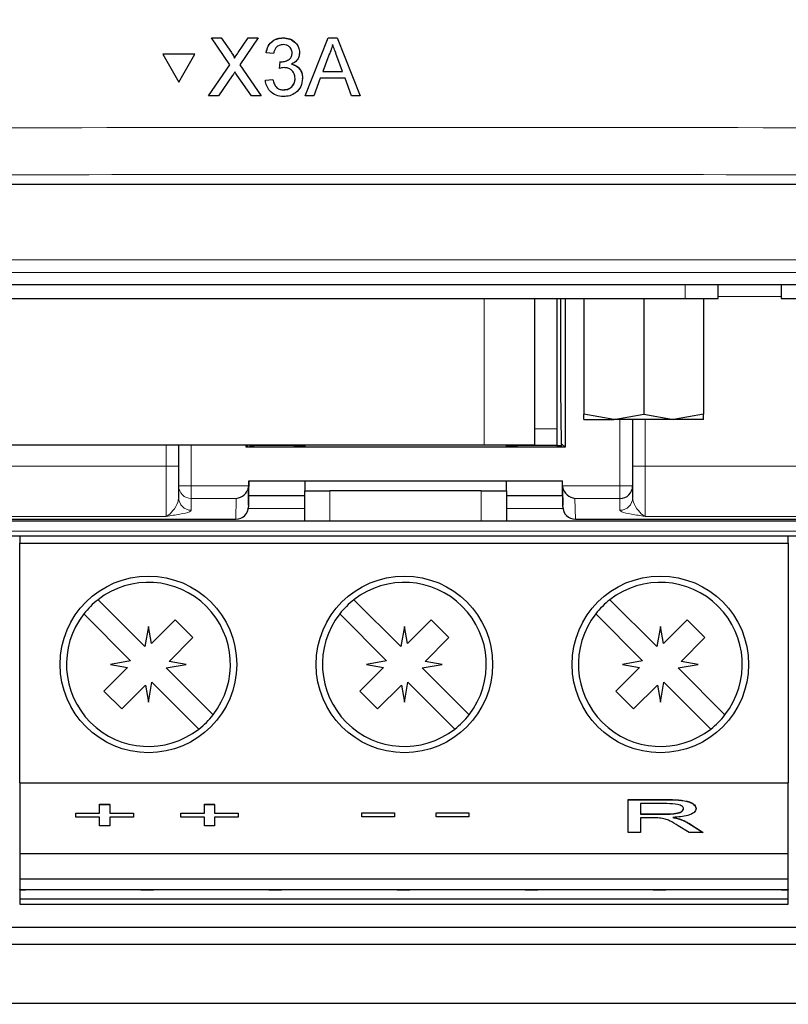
# Paper-space layout 'Blatt3' of a CAD drawing. Header units: millimetres. Extents: x 5 to 418, y 2 to 292.
# Tile 7 of 39: x 135 to 150, y 106 to 126. Entities that reach past the tile are written whole.
import ezdxf

# ---------------------------------------------------------------- set-up
doc = ezdxf.new("R2010")
doc.units = ezdxf.units.MM
doc.layers.add('SLD-0', color=7, linetype='Continuous')
doc.styles.add('SLDTEXTSTYLE0', font='TXT', dxfattribs={"width": 0.605})
doc.dimstyles.new('SLDDIMSTYLE0', dxfattribs={"dimtxt": 3.5, "dimasz": 3.302, "dimexe": 0, "dimexo": 0.0625, "dimgap": 0.875, "dimtad": 1, "dimlfac": 2, "dimrnd": 1e-09, "dimzin": 12, "dimdsep": 46, "dimtxsty": 'SLDTEXTSTYLE0', "dimsah": 1, "dimcen": 0.09, "dimadec": 0, "dimazin": 3, "dimtfac": 1, "dimtofl": 0, "dimtmove": 0, "dimatfit": 3, "dimfxl": 1, "dimfrac": 2, "dimtolj": 1, "dimtzin": 12, "dimarcsym": 0})
doc.dimstyles.new('SLDDIMSTYLE1', dxfattribs={"dimtxt": 3.5, "dimasz": 3.302, "dimexe": 0, "dimexo": 0.0625, "dimgap": 0.875, "dimtad": 1, "dimlfac": 2, "dimrnd": 1e-09, "dimzin": 12, "dimdsep": 46, "dimtxsty": 'SLDTEXTSTYLE0', "dimsah": 1, "dimcen": 0.09, "dimadec": 0, "dimazin": 3, "dimtfac": 1, "dimtmove": 0, "dimatfit": 0, "dimfxl": 1, "dimfrac": 2, "dimtolj": 1, "dimtzin": 12, "dimarcsym": 0})

# ---------------------------------------------------------------- blocks, each defined once
blk = doc.blocks.new('_D_7')
at = {"layer": 'SLD-0'}
for p, q in [((104.105, 101.697), (104.105, 113.502)), ((139.392, 101.697), (103.105, 101.697)), ((104.105, 101.697), (104.105, 97.947)), ((110.876, 97.947), (103.105, 97.947)), ((104.105, 97.947), (104.105, 91.597))]:
    blk.add_line(p, q, dxfattribs=at)
for points in [[(104.105, 101.697), (104.613, 104.999), (103.597, 104.999)], [(104.105, 97.947), (103.597, 94.645), (104.613, 94.645)]]:
    blk.add_solid(points, dxfattribs=at)
at = {"layer": 'SLD-0', "insert": (99.593, 106.818), "char_height": 3.5, "attachment_point": 1, "rotation": 90, "style": 'SLDTEXTSTYLE0'}
blk.add_mtext('7,5', dxfattribs=at)
blk = doc.blocks.new('_D_8')
at = {"layer": 'SLD-0'}
for p, q in [((139.387, 239.197), (94.753, 239.197)), ((95.753, 101.697), (95.753, 239.197)), ((139.392, 101.697), (94.753, 101.697))]:
    blk.add_line(p, q, dxfattribs=at)
for points in [[(95.753, 239.197), (95.245, 235.895), (96.261, 235.895)], [(95.753, 101.697), (96.261, 104.999), (95.245, 104.999)]]:
    blk.add_solid(points, dxfattribs=at)
at = {"layer": 'SLD-0', "insert": (91.241, 166.436), "char_height": 3.5, "attachment_point": 1, "rotation": 90, "style": 'SLDTEXTSTYLE0'}
blk.add_mtext('275', dxfattribs=at)

psp = doc.layouts.new('Blatt3')

# ---------------------------------------------------------------- linework, layer by layer
at = {"color": 7, "linetype": 'Continuous', "lineweight": 25}
for p, q in [((138.5255, 125.5693), (138.5258, 125.5726)), ((138.8918, 125.0392), (138.5255, 125.5693)), ((138.5255, 125.5693), (138.7209, 125.5693)), ((138.7209, 125.5693), (138.7211, 125.5726)), ((138.7209, 125.5693), (138.9216, 125.2788)), ((139.0564, 125.2785), (139.2563, 125.5693)), ((139.4544, 125.5693), (139.0885, 125.0374)), ((139.2563, 125.5693), (139.2565, 125.5725)), ((139.2563, 125.5693), (139.4544, 125.5693)), ((139.4544, 125.5693), (139.4546, 125.5725)), ((139.946, 125.5693), (139.9462, 125.5725)), ((140.3815, 124.4218), (140.8377, 125.5693)), ((140.8377, 125.5693), (140.838, 125.5725)), ((140.8377, 125.5693), (141.0206, 125.5693)), ((141.0206, 125.5693), (141.0209, 125.5726)), ((141.0206, 125.5693), (141.4776, 124.4218)), ((139.6097, 125.2751), (139.61, 125.2783)), ((139.7572, 125.2604), (139.6097, 125.2751)), ((140.2721, 125.2557), (140.2723, 125.2593)), ((140.2732, 125.2776), (140.2734, 125.2808)), ((137.5598, 125.245), (137.56, 125.2483)), ((138.1949, 125.245), (137.5598, 125.245)), ((137.5598, 125.245), (137.8775, 124.6962)), ((138.1951, 125.2483), (137.56, 125.2483)), ((137.8775, 124.6962), (138.1949, 125.245)), ((138.1949, 125.245), (138.1951, 125.2483)), ((138.9813, 125.1693), (138.9816, 125.1726)), ((139.8738, 124.9662), (139.889, 125.0986)), ((139.889, 125.0986), (139.8892, 125.1017)), ((139.9102, 125.0969), (139.9104, 125.1001)), ((140.8507, 125.225), (140.7331, 124.9073)), ((141.1257, 124.9073), (141.0138, 125.2089)), ((138.4669, 124.4218), (138.8918, 125.0392)), ((139.0885, 125.0374), (139.5137, 124.4218)), ((139.8738, 124.9662), (139.8741, 124.9693)), ((140.7331, 124.9073), (141.1257, 124.9073)), ((138.9368, 124.8167), (138.6648, 124.4218)), ((139.3181, 124.4218), (139.0381, 124.8273)), ((139.5952, 124.7308), (139.7426, 124.7455)), ((139.5952, 124.7308), (139.5954, 124.734)), ((139.7426, 124.7455), (139.7428, 124.7487)), ((140.331, 124.7333), (140.3313, 124.7369)), ((140.3323, 124.7671), (140.3326, 124.7703)), ((140.6843, 124.7749), (140.5536, 124.4218)), ((141.1746, 124.7749), (140.6843, 124.7749)), ((141.3055, 124.4218), (141.1746, 124.7749)), ((139.9583, 124.5395), (139.9585, 124.5427)), ((138.4669, 124.4218), (138.4672, 124.4252)), ((138.6648, 124.4218), (138.4669, 124.4218)), ((139.5137, 124.4218), (139.3181, 124.4218)), ((139.5137, 124.4218), (139.514, 124.425)), ((140.3815, 124.4218), (140.3817, 124.425)), ((140.5536, 124.4218), (140.3815, 124.4218)), ((141.4776, 124.4218), (141.3055, 124.4218)), ((141.4776, 124.4218), (141.4778, 124.4252)), ((113.3752, 122.6718), (171.3779, 122.6718)), ((111.3883, 120.6849), (173.3648, 120.6849)), ((148.5717, 120.4076), (148.5717, 120.6849)), ((149.8217, 120.6849), (149.8217, 120.4076)), ((129.6217, 120.4076), (147.9217, 120.4076)), ((144.9367, 117.5076), (144.9367, 120.4076)), ((145.3766, 120.4076), (145.3766, 117.821)), ((145.4506, 118.6188), (145.4511, 120.4076)), ((145.5409, 120.4076), (145.5409, 117.4576)), ((145.9092, 120.4076), (145.9092, 118.1137)), ((147.0967, 120.4076), (147.0967, 118.1137)), ((147.9217, 120.4076), (148.5717, 120.4076)), ((148.2842, 120.4076), (148.2842, 118.1137)), ((149.8217, 120.4076), (150.4717, 120.4076)), ((145.4696, 117.5288), (145.4506, 118.6188)), ((146.503, 118.0076), (145.9092, 118.1137)), ((145.9092, 118.0076), (145.9092, 118.1137)), ((146.503, 118.0076), (147.0967, 118.1137)), ((147.0967, 118.1137), (147.6905, 118.0076)), ((148.2842, 118.1137), (147.6905, 118.0076)), ((148.2842, 118.0076), (148.2842, 118.1137)), ((145.9092, 118.0076), (146.503, 118.0076)), ((147.6905, 118.0076), (146.503, 118.0076)), ((146.8766, 118.0076), (146.8766, 116.6926)), ((148.2842, 118.0076), (147.6905, 118.0076)), ((145.3766, 117.821), (145.3766, 117.4968)), ((133.6067, 117.5076), (143.9367, 117.5076)), ((137.8766, 116.6926), (137.8766, 117.5076)), ((139.2624, 117.5076), (139.2123, 117.4576)), ((139.2123, 117.4576), (139.2123, 117.5076)), ((145.5409, 117.4576), (139.2123, 117.4576)), ((139.2832, 117.5076), (139.283, 117.4969)), ((139.283, 117.4969), (139.3766, 117.4969)), ((139.3766, 117.4968), (139.3766, 117.5076)), ((140.3766, 117.4968), (139.3766, 117.4968)), ((140.158, 117.4968), (140.1578, 117.4864)), ((140.1578, 117.4864), (140.3766, 117.4864)), ((140.3766, 117.5076), (140.3766, 117.4789)), ((143.9367, 117.5076), (144.9367, 117.5076)), ((144.3766, 117.4789), (144.3766, 117.5076)), ((145.3766, 117.4968), (144.3766, 117.4968)), ((144.3766, 117.4864), (144.5953, 117.4864)), ((144.5953, 117.4864), (144.5952, 117.4968)), ((145.3766, 117.4969), (145.4702, 117.4969)), ((145.4696, 117.5288), (145.5409, 117.4576)), ((145.4702, 117.4969), (145.4696, 117.5288)), ((137.8766, 116.4589), (137.8766, 116.6926)), ((139.2642, 116.6719), (139.258, 116.3121)), ((139.2631, 116.359), (139.2708, 116.7968)), ((139.2664, 116.7968), (139.2646, 116.6926)), ((139.2664, 116.7968), (145.4867, 116.7968)), ((140.3766, 116.7968), (140.3766, 116.5968)), ((144.3766, 116.5968), (144.3766, 116.7968)), ((145.4824, 116.7968), (145.49, 116.359)), ((145.4886, 116.6926), (145.4867, 116.7968)), ((145.4952, 116.3121), (145.4889, 116.6719)), ((146.8766, 116.6926), (146.8766, 116.4589)), ((140.3766, 116.4968), (139.2655, 116.4968)), ((140.3766, 115.9968), (140.3766, 116.5968)), ((140.3766, 116.5968), (140.8766, 116.5968)), ((143.8766, 116.5968), (140.8766, 116.5968)), ((143.8766, 116.5968), (144.3766, 116.5968)), ((144.3766, 116.5968), (144.3766, 115.9968)), ((145.4876, 116.4968), (144.3766, 116.4968)), ((139.2631, 116.359), (139.2617, 116.2795)), ((145.4914, 116.2795), (145.49, 116.359)), ((131.3516, 116.0331), (139.0118, 116.0331)), ((140.3766, 115.9968), (131.5016, 115.9968)), ((139.0118, 116.0331), (139.0118, 116.0338)), ((140.8766, 115.9968), (140.3766, 115.9968)), ((143.8766, 115.9968), (140.8766, 115.9968)), ((144.3766, 115.9968), (143.8766, 115.9968)), ((153.2516, 115.9968), (144.3766, 115.9968)), ((145.7414, 116.0338), (145.7414, 116.0331)), ((145.7414, 116.0331), (153.4016, 116.0331)), ((153.4016, 115.6968), (131.3516, 115.6968)), ((134.7266, 115.6968), (134.7266, 115.5568)), ((149.9616, 115.5568), (149.9616, 115.6968)), ((134.7266, 115.5568), (149.9616, 115.5568)), ((134.7266, 110.8068), (134.7266, 115.5568)), ((149.9616, 115.5568), (149.9616, 110.8068)), ((137.2066, 113.5097), (136.2777, 114.4386)), ((142.2816, 113.5097), (141.3527, 114.4386)), ((147.3566, 113.5097), (146.4277, 114.4386)), ((135.9948, 114.1557), (136.9237, 113.2269)), ((141.0698, 114.1557), (141.9987, 113.2269)), ((146.1448, 114.1557), (147.0737, 113.2269)), ((137.8069, 114.0407), (137.336, 113.5698)), ((138.1605, 113.6872), (137.8069, 114.0407)), ((142.8819, 114.0407), (142.411, 113.5698)), ((143.2355, 113.6872), (142.8819, 114.0407)), ((147.9569, 114.0407), (147.486, 113.5698)), ((148.3105, 113.6872), (147.9569, 114.0407)), ((137.2766, 113.9068), (137.2066, 113.5097)), ((137.336, 113.5698), (137.2766, 113.9068)), ((142.3516, 113.9068), (142.2816, 113.5097)), ((142.411, 113.5698), (142.3516, 113.9068)), ((147.4266, 113.9068), (147.3566, 113.5097)), ((147.486, 113.5698), (147.4266, 113.9068)), ((137.6896, 113.2163), (138.1605, 113.6872)), ((142.7646, 113.2163), (143.2355, 113.6872)), ((147.8396, 113.2163), (148.3105, 113.6872)), ((136.9237, 113.2269), (136.5266, 113.1568)), ((136.5266, 113.1568), (136.8636, 113.0974)), ((137.6294, 113.0868), (138.0266, 113.1568)), ((138.0266, 113.1568), (137.6896, 113.2163)), ((141.9987, 113.2269), (141.6016, 113.1568)), ((141.6016, 113.1568), (141.9386, 113.0974)), ((142.7044, 113.0868), (143.1016, 113.1568)), ((143.1016, 113.1568), (142.7646, 113.2163)), ((147.0737, 113.2269), (146.6766, 113.1568)), ((146.6766, 113.1568), (147.0136, 113.0974)), ((147.7794, 113.0868), (148.1766, 113.1568)), ((148.1766, 113.1568), (147.8396, 113.2163)), ((136.8636, 113.0974), (136.3927, 112.6265)), ((138.5583, 112.158), (137.6294, 113.0868)), ((141.9386, 113.0974), (141.4677, 112.6265)), ((143.6333, 112.158), (142.7044, 113.0868)), ((147.0136, 113.0974), (146.5427, 112.6265)), ((148.7083, 112.158), (147.7794, 113.0868)), ((137.2766, 112.4068), (137.3466, 112.804)), ((137.3466, 112.804), (138.2755, 111.8751)), ((142.3516, 112.4068), (142.4216, 112.804)), ((142.4216, 112.804), (143.3505, 111.8751)), ((147.4266, 112.4068), (147.4966, 112.804)), ((147.4966, 112.804), (148.4255, 111.8751)), ((136.3927, 112.6265), (136.7462, 112.273)), ((136.7462, 112.273), (137.2172, 112.7439)), ((137.2172, 112.7439), (137.2766, 112.4068)), ((141.4677, 112.6265), (141.8212, 112.273)), ((141.8212, 112.273), (142.2922, 112.7439)), ((142.2922, 112.7439), (142.3516, 112.4068)), ((146.5427, 112.6265), (146.8962, 112.273)), ((146.8962, 112.273), (147.3672, 112.7439)), ((147.3672, 112.7439), (147.4266, 112.4068)), ((134.7266, 110.8068), (149.9616, 110.8068)), ((134.7266, 110.8068), (134.7266, 109.4068)), ((149.9616, 109.4068), (149.9616, 110.8068)), ((146.7892, 110.4777), (147.5485, 110.4777)), ((146.7892, 110.4731), (146.7892, 110.4777)), ((146.7892, 109.8231), (146.7892, 110.4731)), ((146.7892, 110.4731), (147.5485, 110.4731)), ((136.3083, 110.3852), (136.5095, 110.3852)), ((136.3083, 110.3805), (136.3083, 110.3852)), ((136.3083, 110.3805), (136.5095, 110.3805)), ((136.3083, 110.2061), (136.3083, 110.3805)), ((136.5095, 110.3805), (136.5095, 110.3852)), ((136.5095, 110.3805), (136.5095, 110.2061)), ((138.3878, 110.3852), (138.589, 110.3852)), ((138.3878, 110.3805), (138.3878, 110.3852)), ((138.3878, 110.2061), (138.3878, 110.3805)), ((138.3878, 110.3805), (138.589, 110.3805)), ((138.589, 110.3805), (138.589, 110.3852)), ((138.589, 110.3805), (138.589, 110.2061)), ((147.5577, 110.3981), (147.036, 110.3981)), ((147.036, 110.3981), (147.036, 110.1898)), ((148.1354, 110.2978), (148.1354, 110.3025)), ((135.8387, 110.2108), (136.3083, 110.2108)), ((135.8387, 110.2061), (135.8387, 110.2108)), ((135.8387, 110.1314), (135.8387, 110.2061)), ((135.8387, 110.2061), (136.3083, 110.2061)), ((136.3083, 110.1314), (135.8387, 110.1314)), ((136.3083, 109.957), (136.3083, 110.1314)), ((136.5095, 110.2108), (136.9791, 110.2108)), ((136.5095, 110.2061), (136.9791, 110.2061)), ((136.9791, 110.1314), (136.5095, 110.1314)), ((136.5095, 110.1314), (136.5095, 109.957)), ((136.9791, 110.2061), (136.9791, 110.2108)), ((136.9791, 110.2061), (136.9791, 110.1314)), ((137.9182, 110.2108), (138.3878, 110.2108)), ((137.9182, 110.2061), (137.9182, 110.2108)), ((137.9182, 110.1314), (137.9182, 110.2061)), ((137.9182, 110.2061), (138.3878, 110.2061)), ((138.3878, 110.1314), (137.9182, 110.1314)), ((138.3878, 109.957), (138.3878, 110.1314)), ((138.589, 110.2108), (139.0586, 110.2108)), ((138.589, 110.2061), (139.0586, 110.2061)), ((139.0586, 110.1314), (138.589, 110.1314)), ((138.589, 110.1314), (138.589, 109.957)), ((139.0586, 110.2061), (139.0586, 110.2108)), ((139.0586, 110.2061), (139.0586, 110.1314)), ((141.505, 110.2175), (142.1534, 110.2175)), ((141.505, 110.2128), (141.505, 110.2175)), ((141.505, 110.1381), (141.505, 110.2128)), ((141.505, 110.2128), (142.1534, 110.2128)), ((142.1534, 110.1381), (141.505, 110.1381)), ((142.1534, 110.2128), (142.1534, 110.2175)), ((142.1534, 110.2128), (142.1534, 110.1381)), ((142.9807, 110.2175), (143.6292, 110.2175)), ((142.9807, 110.2128), (142.9807, 110.2175)), ((142.9807, 110.2128), (143.6292, 110.2128)), ((142.9807, 110.1381), (142.9807, 110.2128)), ((143.6292, 110.1381), (142.9807, 110.1381)), ((143.6292, 110.2128), (143.6292, 110.2175)), ((143.6292, 110.2128), (143.6292, 110.1381)), ((147.036, 110.1944), (147.5047, 110.1944)), ((147.036, 110.1898), (147.5047, 110.1898)), ((147.2888, 110.1148), (147.036, 110.1148)), ((147.036, 110.1148), (147.036, 109.8231)), ((147.8073, 110.0911), (147.8073, 110.0957)), ((136.5095, 109.957), (136.3083, 109.957)), ((138.589, 109.957), (138.3878, 109.957)), ((147.9959, 109.8231), (147.7778, 109.9604)), ((147.9917, 110.0072), (148.2788, 109.8278)), ((147.9917, 110.0025), (148.2788, 109.8231)), ((147.036, 109.8231), (146.7892, 109.8231)), ((148.2788, 109.8231), (147.9959, 109.8231)), ((148.2788, 109.8231), (148.2788, 109.8278)), ((134.7216, 109.4068), (134.7266, 109.4068)), ((134.7266, 109.4068), (149.9616, 109.4068)), ((134.7266, 109.4068), (134.7266, 108.9068)), ((149.9616, 108.9068), (149.9616, 109.4068)), ((149.9616, 109.4068), (149.9666, 109.4068)), ((134.7266, 108.9068), (149.9616, 108.9068)), ((134.7266, 108.9068), (134.7266, 108.6974)), ((149.9616, 108.6974), (149.9616, 108.9068)), ((134.7266, 108.6974), (149.9616, 108.6974)), ((134.7266, 108.6904), (134.7266, 108.6974)), ((134.7266, 108.6904), (134.8366, 108.6904)), ((134.7266, 108.6904), (134.7266, 108.5084)), ((134.8366, 108.6904), (134.8366, 108.6974)), ((137.1266, 108.6974), (137.1266, 108.6904)), ((137.1266, 108.6904), (137.3766, 108.6904)), ((137.3766, 108.6904), (137.3766, 108.6974)), ((139.6666, 108.6974), (139.6666, 108.6904)), ((139.6666, 108.6904), (139.9166, 108.6904)), ((139.9166, 108.6904), (139.9166, 108.6974)), ((142.2066, 108.6974), (142.2066, 108.6904)), ((142.2066, 108.6904), (142.4566, 108.6904)), ((142.4566, 108.6904), (142.4566, 108.6974)), ((144.7466, 108.6974), (144.7466, 108.6904)), ((144.7466, 108.6904), (144.9966, 108.6904)), ((144.9966, 108.6904), (144.9966, 108.6974)), ((147.2866, 108.6974), (147.2866, 108.6904)), ((147.2866, 108.6904), (147.5366, 108.6904)), ((147.5366, 108.6904), (147.5366, 108.6974)), ((149.8266, 108.6974), (149.8266, 108.6904)), ((149.8266, 108.6904), (149.9616, 108.6904)), ((149.9616, 108.6974), (149.9616, 108.6904)), ((149.9616, 108.5084), (149.9616, 108.6904)), ((134.7266, 108.5084), (149.9616, 108.5084)), ((134.7266, 108.5084), (134.7266, 108.4068)), ((149.9616, 108.4068), (149.9616, 108.5084)), ((134.7266, 108.4068), (149.9616, 108.4068)), ((119.5016, 107.9468), (165.2516, 107.9468)), ((165.8564, 107.6043), (118.8968, 107.6043)), ((118.3852, 106.4468), (166.3679, 106.4468))]:
    psp.add_line(p, q, dxfattribs=at)
at = {"color": 7, "linetype": 'Continuous', "lineweight": 18}
for p, q in [((138.9216, 125.2788), (138.9219, 125.282)), ((139.0564, 125.2785), (139.0566, 125.2818)), ((111.6248, 121.1711), (173.1283, 121.1711)), ((173.1283, 120.9215), (111.6248, 120.9215)), ((147.9217, 120.4076), (147.9217, 120.6849)), ((143.9367, 120.4076), (143.9367, 117.5076)), ((149.8217, 120.4468), (148.5717, 120.4468)), ((146.6266, 116.6926), (146.6266, 118.0076)), ((147.1266, 118.0076), (147.1266, 117.0823)), ((144.9367, 117.821), (145.3766, 117.821)), ((137.6266, 117.0823), (137.6266, 117.5076)), ((138.1266, 117.5076), (138.1266, 116.6926)), ((111.3766, 117.0823), (137.6266, 117.0823)), ((137.6266, 117.0823), (137.8766, 117.0823)), ((137.6266, 116.0897), (137.6266, 117.0823)), ((146.8766, 117.0823), (147.1266, 117.0823)), ((147.1266, 117.0823), (147.1266, 116.0897)), ((147.1266, 117.0823), (173.3766, 117.0823)), ((137.8766, 116.6926), (138.1266, 116.6926)), ((138.1266, 116.6926), (139.2646, 116.6926)), ((138.1266, 116.4444), (138.1266, 116.6926)), ((145.4886, 116.6926), (146.6266, 116.6926)), ((146.6266, 116.6926), (146.8766, 116.6926)), ((146.6266, 116.6926), (146.6266, 116.4444)), ((140.8766, 116.5968), (140.8766, 115.9968)), ((143.8766, 115.9968), (143.8766, 116.5968)), ((139.0189, 116.4444), (138.1266, 116.4444)), ((138.1266, 116.4444), (138.1266, 116.2107)), ((139.0118, 116.0338), (139.0189, 116.4444)), ((146.6266, 116.4444), (145.7342, 116.4444)), ((145.7342, 116.4444), (145.7414, 116.0338)), ((146.6266, 116.2107), (146.6266, 116.4444)), ((137.6266, 116.0897), (111.3766, 116.0897)), ((139.2583, 116.2425), (140.3766, 116.2425)), ((144.3766, 116.2425), (145.4948, 116.2425)), ((173.3766, 116.0897), (147.1266, 116.0897)), ((131.3516, 116.0338), (139.0118, 116.0338)), ((145.7414, 116.0338), (153.4016, 116.0338)), ((131.3516, 115.7951), (153.4016, 115.7951)), ((147.5485, 110.4731), (147.5485, 110.4777)), ((147.5047, 110.1898), (147.5047, 110.1944)), ((147.9917, 110.0025), (147.9917, 110.0072)), ((168.8217, 106.4383), (111.3698, 106.4383))]:
    psp.add_line(p, q, dxfattribs=at)
at = {"color": 7, "linetype": 'Continuous', "lineweight": 25, "flags": 128}
for points in [[(139.2646, 116.6926), (139.2645, 116.6857), (139.2644, 116.6788), (139.2642, 116.6719)], [(145.4889, 116.6719), (145.4888, 116.6788), (145.4887, 116.6857), (145.4886, 116.6926)]]:
    psp.add_lwpolyline(points, dxfattribs=at)
at = {"color": 7, "linetype": 'Continuous', "lineweight": 25}
for centre in [(137.2766, 113.1568), (142.3516, 113.1568), (147.4266, 113.1568)]:
    psp.add_circle(centre, 1.75, dxfattribs=at)
at = {"color": 7, "linetype": 'Continuous', "lineweight": 18}
for centre, start, end in [((138.1257, 116.6935), 180.21194, 270.21117), ((138.1257, 116.4598), 180.21236, 270.21031), ((146.6275, 116.4598), 269.78969, 359.78764)]:
    psp.add_arc(centre, 0.2491, start, end, dxfattribs=at)
at = {"color": 7, "linetype": 'Continuous', "lineweight": 25}
for centre, radius, start, end in [((146.6275, 116.6935), 0.2491, 269.78883, 359.78806), ((137.2766, 113.1568), 1.625, 322.06971, 127.93029), ((142.3516, 113.1568), 1.625, 322.06971, 127.93029), ((147.4266, 113.1568), 1.625, 322.06971, 127.93029), ((137.2766, 113.1568), 1.625, 127.93029, 142.06971), ((142.3516, 113.1568), 1.625, 127.93029, 142.06971), ((147.4266, 113.1568), 1.625, 127.93029, 142.06971), ((137.2766, 113.1568), 1.625, 142.06971, 307.93029), ((142.3516, 113.1568), 1.625, 142.06971, 307.93029), ((147.4266, 113.1568), 1.625, 142.06971, 307.93029), ((137.2766, 113.1568), 1.625, 307.93029, 322.06971), ((142.3516, 113.1568), 1.625, 307.93029, 322.06971), ((147.4266, 113.1568), 1.625, 307.93029, 322.06971)]:
    psp.add_arc(centre, radius, start, end, dxfattribs=at)
for centre, major_axis, ratio, start_param, end_param in [((139.0189, 116.6926), (0.189, 0.1857), 0.8854411, 3.9963293, 5.3626996), ((145.7342, 116.6926), (0.189, -0.1857), 0.8854411, 4.0620784, 5.4284487), ((139.0118, 116.2839), (0.0169, 0.2495), 0.9997789, 3.2093011, 4.7627725), ((139.0132, 116.3634), (0.0039, 0.2524), 0.9905306, 4.5233312, 4.7104322), ((145.74, 116.3634), (-0.0039, 0.2524), 0.9905306, 1.5727531, 1.7598541), ((145.7414, 116.2839), (-0.0169, 0.2495), 0.9997789, 1.5204128, 3.0738842)]:
    psp.add_ellipse(centre, major_axis=major_axis, ratio=ratio, start_param=start_param, end_param=end_param, dxfattribs=at)
for points, knots in [([(139.6097, 125.2751), (139.6211, 125.3197), (139.6437, 125.4088), (139.7303, 125.5082), (139.8377, 125.5619), (139.9099, 125.5668), (139.946, 125.5693)], [0, 0, 0, 0, 0.2802539, 0.5595243, 0.7795924, 1, 1, 1, 1]), ([(139.61, 125.2784), (139.6213, 125.323), (139.6439, 125.4121), (139.7306, 125.5115), (139.838, 125.5652), (139.9101, 125.5702), (139.9462, 125.5726)], [0, 0, 0, 0, 0.2802543, 0.5595225, 0.7795926, 1, 1, 1, 1]), ([(139.946, 125.5693), (139.9916, 125.5647), (140.0828, 125.5556), (140.1936, 125.4849), (140.2606, 125.3849), (140.269, 125.3134), (140.2732, 125.2776)], [0, 0, 0, 0, 0.2801843, 0.5598559, 0.7799995, 1, 1, 1, 1]), ([(139.9462, 125.5726), (139.9919, 125.568), (140.083, 125.5589), (140.1938, 125.4882), (140.2608, 125.3882), (140.2692, 125.3167), (140.2734, 125.2809)], [0, 0, 0, 0, 0.2801844, 0.5598562, 0.7800031, 1, 1, 1, 1]), ([(138.9216, 125.2788), (138.9346, 125.2592), (138.9525, 125.232), (138.9747, 125.1962), (138.9791, 125.1783), (138.9813, 125.1693)], [0, 0, 0, 0, 0.5612812, 0.7817687, 1, 1, 1, 1]), ([(138.9219, 125.2821), (138.9348, 125.2626), (138.9528, 125.2354), (138.975, 125.1995), (138.9794, 125.1816), (138.9816, 125.1727)], [0, 0, 0, 0, 0.5612812, 0.7817687, 1, 1, 1, 1]), ([(138.9813, 125.1693), (138.9953, 125.1897), (139.0203, 125.2261), (139.0454, 125.2625), (139.0564, 125.2785)], [0, 0, 0, 0, 0.5600057, 1, 1, 1, 1]), ([(138.9816, 125.1727), (138.9956, 125.1931), (139.0206, 125.2295), (139.0456, 125.2658), (139.0566, 125.2819)], [0, 0, 0, 0, 0.5600057, 1, 1, 1, 1]), ([(139.9506, 125.4369), (139.9235, 125.4345), (139.8693, 125.4296), (139.8057, 125.3834), (139.7706, 125.3225), (139.7617, 125.2811), (139.7572, 125.2604)], [0, 0, 0, 0, 0.2799999, 0.5591317, 0.7793175, 1, 1, 1, 1]), ([(139.9102, 125.0969), (139.9394, 125.0996), (139.9976, 125.1048), (140.0727, 125.1413), (140.1205, 125.2035), (140.124, 125.2497), (140.1258, 125.2728)], [0, 0, 0, 0, 0.2806812, 0.5609532, 0.7800602, 1, 1, 1, 1]), ([(140.1258, 125.2728), (140.1229, 125.298), (140.1172, 125.3484), (140.0686, 125.4033), (140.01, 125.4328), (139.9704, 125.4355), (139.9506, 125.4369)], [0, 0, 0, 0, 0.2794579, 0.5589511, 0.7792556, 1, 1, 1, 1]), ([(140.2732, 125.2776), (140.2706, 125.2503), (140.2654, 125.1957), (140.2155, 125.1078), (140.1539, 125.0719), (140.1164, 125.0501)], [0, 0, 0, 0, 0.2804962, 0.5610036, 1, 1, 1, 1]), ([(140.9292, 125.4369), (140.9183, 125.396), (140.8987, 125.3228), (140.8654, 125.2549), (140.8507, 125.225)], [0, 0, 0, 0, 0.5599166, 1, 1, 1, 1]), ([(141.0138, 125.2089), (140.998, 125.2514), (140.9697, 125.3274), (140.9416, 125.4034), (140.9292, 125.4369)], [0, 0, 0, 0, 0.56, 1, 1, 1, 1]), ([(139.889, 125.0986), (139.893, 125.0981), (139.9, 125.0974), (139.9071, 125.0971), (139.9102, 125.0969)], [0, 0, 0, 0, 0.5600037, 1, 1, 1, 1]), ([(138.9909, 124.8956), (138.9807, 124.8809), (138.9625, 124.8547), (138.9446, 124.8284), (138.9368, 124.8167)], [0, 0, 0, 0, 0.55999317, 1, 1, 1, 1]), ([(139.0381, 124.8273), (139.0293, 124.84), (139.0134, 124.8627), (138.9978, 124.8856), (138.9909, 124.8956)], [0, 0, 0, 0, 0.5599954, 1, 1, 1, 1]), ([(139.9692, 124.9818), (139.9511, 124.9804), (139.9189, 124.9781), (139.8876, 124.9698), (139.8738, 124.9662)], [0, 0, 0, 0, 0.5597751, 1, 1, 1, 1]), ([(140.1849, 124.7682), (140.1816, 124.8001), (140.1751, 124.8638), (140.1171, 124.9356), (140.0444, 124.9761), (139.9943, 124.9799), (139.9692, 124.9818)], [0, 0, 0, 0, 0.2797463, 0.5591686, 0.7794423, 1, 1, 1, 1]), ([(140.1164, 125.0501), (140.1511, 125.0387), (140.2204, 125.016), (140.2913, 124.9393), (140.3276, 124.8525), (140.3308, 124.7956), (140.3323, 124.7671)], [0, 0, 0, 0, 0.2798093, 0.5591848, 0.7794116, 1, 1, 1, 1]), ([(140.1166, 125.0534), (140.1513, 125.042), (140.2207, 125.0193), (140.2915, 124.9426), (140.3278, 124.8558), (140.331, 124.7989), (140.3326, 124.7704)], [0, 0, 0, 0, 0.279808, 0.5591822, 0.7794079, 1, 1, 1, 1]), ([(139.953, 124.4071), (139.9029, 124.4117), (139.8028, 124.4207), (139.6865, 124.5058), (139.6149, 124.6145), (139.6018, 124.692), (139.5952, 124.7308)], [0, 0, 0, 0, 0.2799104, 0.5592493, 0.7794767, 1, 1, 1, 1]), ([(139.7426, 124.7455), (139.7502, 124.7158), (139.7653, 124.6565), (139.8135, 124.5824), (139.8858, 124.5444), (139.9341, 124.5411), (139.9583, 124.5395)], [0, 0, 0, 0, 0.2808801, 0.5600732, 0.7796531, 1, 1, 1, 1]), ([(140.3323, 124.7671), (140.3256, 124.7124), (140.3123, 124.603), (140.2076, 124.484), (140.0822, 124.4164), (139.9961, 124.4102), (139.953, 124.4071)], [0, 0, 0, 0, 0.2794032, 0.5590656, 0.7793787, 1, 1, 1, 1]), ([(139.9583, 124.5395), (139.9923, 124.5427), (140.0603, 124.549), (140.1362, 124.6114), (140.1789, 124.6885), (140.1829, 124.7417), (140.1849, 124.7682)], [0, 0, 0, 0, 0.27988193, 0.55899307, 0.77931767, 1, 1, 1, 1]), ([(139.9585, 124.5429), (139.9926, 124.546), (140.0606, 124.5523), (140.1364, 124.6147), (140.1791, 124.6919), (140.1831, 124.745), (140.1851, 124.7716)], [0, 0, 0, 0, 0.2798815, 0.5589923, 0.7793166, 1, 1, 1, 1]), ([(147.5485, 110.4777), (147.6292, 110.4774), (147.7894, 110.4768), (148.005, 110.4413), (148.1163, 110.3728), (148.129, 110.3259), (148.1354, 110.3025)], [0, 0, 0, 0, 0.28167084, 0.55920103, 0.77940998, 1, 1, 1, 1]), ([(147.5485, 110.4731), (147.6292, 110.4728), (147.7894, 110.4721), (148.005, 110.4367), (148.1163, 110.3681), (148.129, 110.3213), (148.1354, 110.2978)], [0, 0, 0, 0, 0.28167215, 0.55920312, 0.77941318, 1, 1, 1, 1]), ([(147.5047, 110.1944), (147.5556, 110.1948), (147.657, 110.1955), (147.7972, 110.2138), (147.8751, 110.256), (147.8841, 110.2857), (147.8886, 110.3005)], [0, 0, 0, 0, 0.28156365, 0.56024035, 0.77987549, 1, 1, 1, 1]), ([(147.5047, 110.1898), (147.5556, 110.1901), (147.657, 110.1908), (147.7972, 110.2092), (147.8751, 110.2514), (147.8841, 110.281), (147.8886, 110.2959)], [0, 0, 0, 0, 0.281562, 0.5602373, 0.7798712, 1, 1, 1, 1]), ([(147.8886, 110.2959), (147.8833, 110.3129), (147.8726, 110.3468), (147.751, 110.3937), (147.631, 110.3964), (147.5577, 110.3981)], [0, 0, 0, 0, 0.2804031, 0.5599815, 1, 1, 1, 1]), ([(148.1354, 110.2978), (148.1281, 110.2725), (148.1137, 110.2218), (147.9524, 110.1468), (147.7779, 110.1321), (147.6712, 110.1231)], [0, 0, 0, 0, 0.28052083, 0.56050397, 1, 1, 1, 1]), ([(147.4104, 110.1118), (147.3878, 110.1129), (147.3474, 110.1148), (147.3067, 110.1148), (147.2888, 110.1148)], [0, 0, 0, 0, 0.5598512, 1, 1, 1, 1]), ([(147.7778, 109.9604), (147.7239, 109.9936), (147.649, 110.0399), (147.5271, 110.0948), (147.4493, 110.1061), (147.4104, 110.1118)], [0, 0, 0, 0, 0.5608822, 0.7807307, 1, 1, 1, 1]), ([(147.6712, 110.1277), (147.6984, 110.1228), (147.7468, 110.1139), (147.7888, 110.1013), (147.8073, 110.0957)], [0, 0, 0, 0, 0.5601246, 1, 1, 1, 1]), ([(147.6712, 110.1231), (147.6984, 110.1181), (147.7468, 110.1092), (147.7888, 110.0966), (147.8073, 110.0911)], [0, 0, 0, 0, 0.5601162, 1, 1, 1, 1]), ([(147.8073, 110.0957), (147.8464, 110.0805), (147.9162, 110.0534), (147.9686, 110.0213), (147.9917, 110.0072)], [0, 0, 0, 0, 0.5597943, 1, 1, 1, 1]), ([(147.8073, 110.0911), (147.8464, 110.0759), (147.9162, 110.0487), (147.9686, 110.0167), (147.9917, 110.0025)], [0, 0, 0, 0, 0.55979056, 1, 1, 1, 1])]:
    psp.add_open_spline(points, degree=3, knots=knots, dxfattribs=at)
at = {"color": 7, "linetype": 'Continuous', "lineweight": 18}
for points, knots in [([(113.4623, 123.749), (114.1278, 123.751), (117.4557, 123.7611), (126.1171, 123.7822), (139.4564, 123.7974), (155.4133, 123.7903), (166.0175, 123.7627), (171.2909, 123.749)], [0, 0, 0, 0, 0.0345663, 0.1728355, 0.4495496, 0.7262636, 1, 1, 1, 1]), ([(171.2323, 122.8175), (166.4366, 122.8302), (156.8411, 122.8557), (142.4144, 122.8653), (127.9666, 122.8558), (118.3375, 122.8303), (113.5209, 122.8175)], [0, 0, 0, 0, 0.24945532, 0.4991275, 0.74945419, 1, 1, 1, 1]), ([(137.6266, 116.0897), (137.627, 116.0898), (137.6292, 116.0907), (137.637, 116.094), (137.6827, 116.1166), (137.7636, 116.1943), (137.8576, 116.3389), (137.8719, 116.4292), (137.8766, 116.4589)], [0, 0, 0, 0, 0.00424597, 0.02099491, 0.07518692, 0.44172973, 0.81678414, 1, 1, 1, 1]), ([(146.8766, 116.4589), (146.8813, 116.4292), (146.8955, 116.3389), (146.9895, 116.1943), (147.0704, 116.1166), (147.1161, 116.094), (147.1239, 116.0907), (147.1261, 116.0898), (147.1266, 116.0897)], [0, 0, 0, 0, 0.1832159, 0.5582703, 0.9248131, 0.9790051, 0.995754, 1, 1, 1, 1]), ([(138.1266, 116.2107), (138.1183, 116.2005), (138.0958, 116.1726), (137.9064, 116.1315), (137.7221, 116.1038), (137.6274, 116.0898), (137.6266, 116.0897)], [0, 0, 0, 0, 0.2220165, 0.6054461, 0.9965966, 1, 1, 1, 1]), ([(147.1266, 116.0897), (147.1258, 116.0898), (147.0311, 116.1038), (146.8467, 116.1315), (146.6574, 116.1726), (146.6348, 116.2005), (146.6266, 116.2107)], [0, 0, 0, 0, 0.0034034, 0.39455393, 0.77798347, 1, 1, 1, 1])]:
    psp.add_open_spline(points, degree=3, knots=knots, dxfattribs=at)

# ---------------------------------------------------------------- dimensions: what is measured, and where the dimension line sits
at = {"layer": 'SLD-0'}
for base, p2, dimstyle, picture, middle in [((95.7528, 239.1968), (139.3873, 239.1968), 'SLDDIMSTYLE0', '_D_8', (95.7528, 170.4468)), ((104.1051, 97.9468), (110.8765, 97.9468), 'SLDDIMSTYLE1', '_D_7', (104.1051, 110.1599))]:
    dim = psp.add_linear_dim(base=base, p1=(139.3916, 101.6968), p2=p2, angle=90, dimstyle=dimstyle, dxfattribs=at)
    dim.commit()
    dim.dimension.update_dxf_attribs({"geometry": picture, "text_midpoint": middle, "dimtype": 160})

doc.saveas('drawing.dxf')
